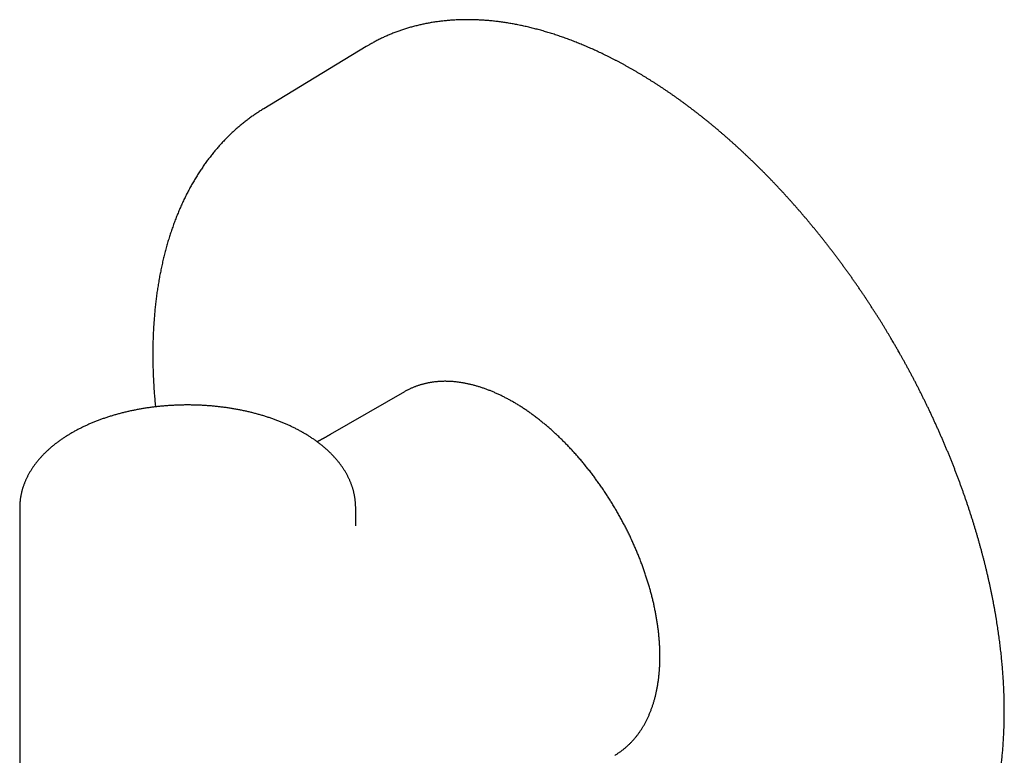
# Model space of a CAD drawing. Header units: millimetres. Extents: x 8 to 420, y 12 to 264.
# Tile 8 of 9: x 337 to 407, y 78 to 131. Entities that reach past the tile are written whole.
import ezdxf

# ---------------------------------------------------------------- set-up
doc = ezdxf.new("R2010")
doc.units = ezdxf.units.MM

msp = doc.modelspace()

# ---------------------------------------------------------------- linework, layer by layer
at = {"color": 7, "linetype": 'Continuous', "lineweight": 30}
for p, q in [((361.814, 128.797), (354.491, 124.358)), ((361.895, 128.846), (361.814, 128.797)), ((364.543, 104.137), (359.24, 101.076)), ((364.562, 104.149), (364.543, 104.137)), ((337.061, 95.844), (337.061, 57.064)), ((361.061, 94.909), (361.061, 95.844))]:
    msp.add_line(p, q, dxfattribs=at)
for points, knots in [([(399.652, 107.35), (399.61, 107.424), (399.549, 107.528), (399.459, 107.682), (399.382, 107.814), (399.289, 107.972), (399.19, 108.138), (399.086, 108.312), (398.978, 108.492), (398.866, 108.675), (398.752, 108.862), (398.635, 109.052), (398.516, 109.244), (398.395, 109.437), (398.272, 109.631), (398.148, 109.826), (398.022, 110.022), (397.895, 110.219), (397.767, 110.416), (397.637, 110.613), (397.506, 110.811), (397.374, 111.009), (397.241, 111.206), (397.107, 111.404), (396.972, 111.601), (396.836, 111.798), (396.699, 111.995), (396.562, 112.192), (396.423, 112.389), (396.283, 112.585), (396.143, 112.78), (396.002, 112.976), (395.859, 113.17), (395.716, 113.365), (395.573, 113.559), (395.428, 113.752), (395.283, 113.945), (395.137, 114.137), (394.99, 114.329), (394.843, 114.52), (394.695, 114.71), (394.546, 114.9), (394.396, 115.089), (394.246, 115.277), (394.095, 115.465), (393.943, 115.652), (393.791, 115.838), (393.638, 116.023), (393.485, 116.208), (393.33, 116.392), (393.176, 116.575), (393.02, 116.758), (392.864, 116.939), (392.708, 117.12), (392.551, 117.3), (392.393, 117.479), (392.235, 117.658), (392.076, 117.835), (391.917, 118.011), (391.757, 118.187), (391.596, 118.362), (391.436, 118.536), (391.274, 118.709), (391.112, 118.881), (390.95, 119.052), (390.787, 119.222), (390.623, 119.391), (390.46, 119.559), (390.295, 119.726), (390.131, 119.892), (389.965, 120.058), (389.8, 120.222), (389.634, 120.385), (389.467, 120.547), (389.3, 120.708), (389.133, 120.868), (388.965, 121.028), (388.797, 121.186), (388.629, 121.342), (388.46, 121.498), (388.291, 121.653), (388.121, 121.807), (387.951, 121.959), (387.781, 122.111), (387.61, 122.261), (387.439, 122.411), (387.268, 122.559), (387.097, 122.706), (386.925, 122.852), (386.753, 122.996), (386.58, 123.14), (386.408, 123.282), (386.235, 123.424), (386.062, 123.564), (385.888, 123.702), (385.714, 123.84), (385.54, 123.977), (385.366, 124.112), (385.192, 124.246), (385.017, 124.379), (384.842, 124.51), (384.667, 124.641), (384.492, 124.77), (384.317, 124.898), (384.141, 125.025), (383.966, 125.15), (383.79, 125.274), (383.614, 125.397), (383.438, 125.519), (383.261, 125.639), (383.085, 125.758), (382.908, 125.876), (382.732, 125.992), (382.555, 126.107), (382.378, 126.221), (382.201, 126.334), (382.024, 126.445), (381.847, 126.555), (381.67, 126.663), (381.493, 126.77), (381.316, 126.876), (381.139, 126.981), (380.961, 127.084), (380.784, 127.186), (380.607, 127.286), (380.429, 127.385), (380.252, 127.483), (380.075, 127.579), (379.897, 127.674), (379.72, 127.768), (379.543, 127.86), (379.366, 127.951), (379.189, 128.04), (379.012, 128.128), (378.834, 128.215), (378.658, 128.3), (378.481, 128.384), (378.304, 128.466), (378.127, 128.547), (377.951, 128.626), (377.774, 128.704), (377.598, 128.781), (377.422, 128.856), (377.246, 128.93), (377.07, 129.002), (376.894, 129.073), (376.718, 129.143), (376.543, 129.21), (376.367, 129.277), (376.192, 129.342), (376.017, 129.406), (375.843, 129.468), (375.668, 129.528), (375.494, 129.587), (375.32, 129.645), (375.146, 129.701), (374.972, 129.756), (374.799, 129.809), (374.626, 129.861), (374.453, 129.911), (374.28, 129.96), (374.108, 130.007), (373.936, 130.053), (373.764, 130.097), (373.593, 130.14), (373.422, 130.181), (373.251, 130.221), (373.08, 130.259), (372.91, 130.295), (372.74, 130.331), (372.571, 130.364), (372.402, 130.396), (372.233, 130.427), (372.065, 130.456), (371.897, 130.484), (371.729, 130.51), (371.562, 130.534), (371.395, 130.557), (371.228, 130.579), (371.062, 130.599), (370.897, 130.617), (370.732, 130.634), (370.567, 130.649), (370.402, 130.663), (370.239, 130.675), (370.075, 130.686), (369.912, 130.695), (369.75, 130.703), (369.588, 130.709), (369.426, 130.713), (369.265, 130.716), (369.105, 130.718), (368.945, 130.718), (368.785, 130.716), (368.626, 130.713), (368.468, 130.708), (368.31, 130.702), (368.152, 130.694), (367.996, 130.685), (367.839, 130.674), (367.684, 130.661), (367.529, 130.647), (367.374, 130.632), (367.22, 130.615), (367.067, 130.596), (366.914, 130.576), (366.762, 130.554), (366.61, 130.531), (366.459, 130.506), (366.309, 130.48), (366.159, 130.452), (366.01, 130.423), (365.862, 130.392), (365.714, 130.359), (365.567, 130.325), (365.421, 130.29), (365.275, 130.253), (365.13, 130.214), (364.986, 130.174), (364.842, 130.132), (364.699, 130.089), (364.557, 130.044), (364.415, 129.998), (364.275, 129.95), (364.134, 129.901), (363.995, 129.85), (363.856, 129.798), (363.719, 129.744), (363.581, 129.688), (363.445, 129.632), (363.309, 129.573), (363.175, 129.513), (363.04, 129.452), (362.907, 129.389), (362.775, 129.324), (362.643, 129.258), (362.512, 129.191), (362.382, 129.122), (362.253, 129.051), (362.124, 128.979), (362.005, 128.911), (361.93, 128.866), (361.897, 128.846)], [0, 0, 0, 0, 0.004333, 0.006111, 0.009061, 0.012128, 0.015423, 0.018865, 0.022423, 0.02607, 0.029789, 0.033565, 0.03739, 0.041254, 0.045152, 0.049079, 0.053031, 0.057005, 0.060998, 0.065008, 0.069034, 0.073072, 0.077123, 0.081185, 0.085257, 0.089338, 0.093428, 0.097525, 0.101629, 0.10574, 0.109857, 0.113979, 0.118107, 0.12224, 0.126377, 0.130518, 0.134664, 0.138813, 0.142966, 0.147122, 0.151281, 0.155444, 0.159609, 0.163777, 0.167947, 0.17212, 0.176295, 0.180472, 0.184652, 0.188833, 0.193017, 0.197202, 0.201389, 0.205577, 0.209767, 0.213959, 0.218152, 0.222347, 0.226543, 0.23074, 0.234938, 0.239138, 0.243339, 0.247541, 0.251744, 0.255948, 0.260153, 0.264359, 0.268566, 0.272774, 0.276983, 0.281192, 0.285403, 0.289614, 0.293826, 0.298039, 0.302252, 0.306466, 0.310681, 0.314897, 0.319113, 0.32333, 0.327547, 0.331765, 0.335983, 0.340202, 0.344422, 0.348642, 0.352863, 0.357084, 0.361305, 0.365527, 0.36975, 0.373973, 0.378196, 0.38242, 0.386644, 0.390869, 0.395094, 0.399319, 0.403545, 0.407771, 0.411997, 0.416224, 0.420451, 0.424679, 0.428907, 0.433135, 0.437363, 0.441592, 0.445821, 0.45005, 0.45428, 0.45851, 0.46274, 0.466971, 0.471201, 0.475432, 0.479663, 0.483895, 0.488126, 0.492358, 0.49659, 0.500823, 0.505055, 0.509288, 0.513521, 0.517754, 0.521988, 0.526221, 0.530455, 0.534689, 0.538923, 0.543157, 0.547392, 0.551626, 0.555861, 0.560096, 0.564331, 0.568566, 0.572802, 0.577037, 0.581273, 0.585509, 0.589745, 0.593981, 0.598217, 0.602453, 0.606689, 0.610926, 0.615163, 0.619399, 0.623636, 0.627873, 0.63211, 0.636347, 0.640584, 0.644821, 0.649058, 0.653296, 0.657533, 0.66177, 0.666008, 0.670245, 0.674483, 0.67872, 0.682958, 0.687195, 0.691433, 0.69567, 0.699908, 0.704146, 0.708383, 0.712621, 0.716858, 0.721096, 0.725334, 0.729571, 0.733809, 0.738046, 0.742283, 0.746521, 0.750758, 0.754996, 0.759233, 0.76347, 0.767707, 0.771944, 0.776182, 0.780419, 0.784656, 0.788893, 0.793129, 0.797366, 0.801603, 0.80584, 0.810077, 0.814313, 0.81855, 0.822787, 0.827023, 0.83126, 0.835497, 0.839733, 0.84397, 0.848206, 0.852443, 0.85668, 0.860917, 0.865154, 0.869391, 0.873628, 0.877865, 0.882102, 0.88634, 0.890578, 0.894816, 0.899054, 0.903292, 0.907531, 0.91177, 0.916009, 0.920249, 0.924489, 0.928729, 0.93297, 0.937211, 0.941453, 0.945695, 0.949938, 0.954182, 0.958426, 0.96267, 0.966916, 0.971162, 0.975409, 0.979656, 0.983905, 0.988154, 0.992404, 0.996655, 1, 1, 1, 1]), ([(354.49, 124.357), (354.448, 124.332), (354.363, 124.28), (354.235, 124.199), (354.108, 124.117), (353.981, 124.033), (353.855, 123.948), (353.73, 123.861), (353.606, 123.773), (353.483, 123.684), (353.361, 123.592), (353.239, 123.5), (353.119, 123.406), (352.999, 123.31), (352.88, 123.213), (352.763, 123.115), (352.646, 123.015), (352.53, 122.913), (352.415, 122.811), (352.301, 122.706), (352.187, 122.6), (352.075, 122.493), (351.964, 122.385), (351.854, 122.275), (351.744, 122.163), (351.636, 122.05), (351.529, 121.936), (351.422, 121.82), (351.317, 121.703), (351.213, 121.584), (351.109, 121.464), (351.007, 121.343), (350.906, 121.22), (350.805, 121.095), (350.706, 120.97), (350.608, 120.843), (350.511, 120.714), (350.415, 120.584), (350.319, 120.453), (350.225, 120.321), (350.132, 120.187), (350.041, 120.051), (349.95, 119.915), (349.86, 119.777), (349.772, 119.637), (349.684, 119.497), (349.598, 119.355), (349.513, 119.211), (349.428, 119.066), (349.345, 118.92), (349.264, 118.773), (349.183, 118.625), (349.103, 118.475), (349.025, 118.323), (348.948, 118.171), (348.871, 118.017), (348.796, 117.862), (348.723, 117.706), (348.65, 117.549), (348.579, 117.39), (348.508, 117.23), (348.439, 117.069), (348.372, 116.906), (348.305, 116.743), (348.239, 116.578), (348.175, 116.412), (348.112, 116.245), (348.05, 116.076), (347.99, 115.907), (347.931, 115.736), (347.872, 115.565), (347.816, 115.392), (347.76, 115.218), (347.706, 115.043), (347.652, 114.866), (347.601, 114.689), (347.55, 114.511), (347.5, 114.331), (347.452, 114.151), (347.405, 113.969), (347.36, 113.787), (347.315, 113.603), (347.272, 113.418), (347.231, 113.233), (347.19, 113.046), (347.151, 112.858), (347.113, 112.67), (347.076, 112.48), (347.041, 112.29), (347.006, 112.098), (346.973, 111.906), (346.942, 111.712), (346.912, 111.518), (346.882, 111.323), (346.855, 111.127), (346.828, 110.929), (346.803, 110.732), (346.779, 110.533), (346.756, 110.333), (346.735, 110.133), (346.715, 109.931), (346.696, 109.729), (346.679, 109.526), (346.663, 109.323), (346.648, 109.118), (346.634, 108.913), (346.622, 108.707), (346.611, 108.5), (346.601, 108.292), (346.593, 108.084), (346.586, 107.874), (346.58, 107.665), (346.575, 107.454), (346.572, 107.243), (346.57, 107.031), (346.569, 106.818), (346.57, 106.605), (346.572, 106.391), (346.575, 106.176), (346.579, 105.961), (346.585, 105.745), (346.592, 105.528), (346.6, 105.311), (346.61, 105.093), (346.621, 104.875), (346.633, 104.656), (346.646, 104.436), (346.661, 104.216), (346.677, 103.995), (346.694, 103.774), (346.713, 103.552), (346.733, 103.33), (346.748, 103.166), (346.757, 103.076), (346.758, 103.06)], [0, 0, 0, 0, 0.007172, 0.01452, 0.021871, 0.029224, 0.03658, 0.043938, 0.051299, 0.058663, 0.066031, 0.073402, 0.080777, 0.088156, 0.095539, 0.102926, 0.110318, 0.117714, 0.125115, 0.132521, 0.139932, 0.147348, 0.15477, 0.162197, 0.169629, 0.177067, 0.184511, 0.191961, 0.199417, 0.206879, 0.214347, 0.221821, 0.229302, 0.236789, 0.244282, 0.251781, 0.259287, 0.266799, 0.274318, 0.281843, 0.289375, 0.296912, 0.304457, 0.312007, 0.319564, 0.327127, 0.334697, 0.342272, 0.349854, 0.357442, 0.365035, 0.372635, 0.38024, 0.387851, 0.395468, 0.40309, 0.410717, 0.41835, 0.425988, 0.433631, 0.44128, 0.448933, 0.456591, 0.464253, 0.47192, 0.479591, 0.487267, 0.494947, 0.502631, 0.510319, 0.51801, 0.525706, 0.533405, 0.541107, 0.548813, 0.556521, 0.564233, 0.571948, 0.579666, 0.587386, 0.595109, 0.602835, 0.610563, 0.618293, 0.626026, 0.633761, 0.641497, 0.649236, 0.656976, 0.664719, 0.672462, 0.680208, 0.687954, 0.695703, 0.703452, 0.711203, 0.718955, 0.726708, 0.734462, 0.742217, 0.749973, 0.757729, 0.765487, 0.773245, 0.781004, 0.788763, 0.796523, 0.804284, 0.812045, 0.819806, 0.827568, 0.835331, 0.843093, 0.850856, 0.858619, 0.866383, 0.874146, 0.88191, 0.889674, 0.897438, 0.905202, 0.912966, 0.920731, 0.928495, 0.93626, 0.944024, 0.951789, 0.959554, 0.967318, 0.975083, 0.982848, 0.990613, 0.998378, 1, 1, 1, 1]), ([(399.384, 63.903), (399.41, 63.917), (399.48, 63.956), (399.591, 64.02), (399.718, 64.095), (399.844, 64.172), (399.969, 64.25), (400.093, 64.329), (400.217, 64.41), (400.339, 64.493), (400.461, 64.577), (400.582, 64.662), (400.702, 64.749), (400.821, 64.837), (400.939, 64.927), (401.057, 65.018), (401.173, 65.111), (401.289, 65.205), (401.403, 65.301), (401.517, 65.398), (401.63, 65.497), (401.741, 65.597), (401.852, 65.698), (401.962, 65.801), (402.071, 65.905), (402.179, 66.011), (402.286, 66.118), (402.392, 66.227), (402.497, 66.337), (402.602, 66.448), (402.705, 66.561), (402.807, 66.675), (402.908, 66.791), (403.008, 66.908), (403.108, 67.027), (403.206, 67.147), (403.303, 67.268), (403.399, 67.39), (403.494, 67.514), (403.588, 67.64), (403.681, 67.766), (403.773, 67.895), (403.864, 68.024), (403.954, 68.155), (404.043, 68.287), (404.13, 68.42), (404.217, 68.555), (404.303, 68.691), (404.387, 68.829), (404.471, 68.967), (404.553, 69.107), (404.634, 69.249), (404.714, 69.391), (404.793, 69.535), (404.871, 69.68), (404.948, 69.827), (405.024, 69.975), (405.098, 70.124), (405.172, 70.274), (405.244, 70.425), (405.315, 70.578), (405.385, 70.732), (405.454, 70.887), (405.522, 71.043), (405.588, 71.201), (405.654, 71.36), (405.718, 71.52), (405.781, 71.681), (405.843, 71.843), (405.904, 72.006), (405.963, 72.171), (406.022, 72.337), (406.079, 72.504), (406.135, 72.672), (406.19, 72.841), (406.243, 73.011), (406.296, 73.183), (406.347, 73.355), (406.397, 73.529), (406.446, 73.703), (406.494, 73.879), (406.54, 74.056), (406.585, 74.234), (406.629, 74.413), (406.672, 74.593), (406.714, 74.774), (406.754, 74.956), (406.793, 75.139), (406.831, 75.323), (406.868, 75.508), (406.904, 75.694), (406.938, 75.881), (406.971, 76.069), (407.003, 76.258), (407.033, 76.448), (407.063, 76.639), (407.091, 76.83), (407.118, 77.023), (407.143, 77.217), (407.168, 77.411), (407.191, 77.607), (407.213, 77.803), (407.233, 78), (407.253, 78.198), (407.271, 78.397), (407.288, 78.597), (407.304, 78.797), (407.318, 78.999), (407.331, 79.201), (407.343, 79.404), (407.354, 79.608), (407.363, 79.813), (407.372, 80.018), (407.379, 80.224), (407.384, 80.431), (407.389, 80.639), (407.392, 80.847), (407.394, 81.057), (407.395, 81.267), (407.394, 81.477), (407.392, 81.689), (407.389, 81.901), (407.385, 82.114), (407.379, 82.327), (407.373, 82.541), (407.364, 82.756), (407.355, 82.971), (407.345, 83.187), (407.333, 83.404), (407.32, 83.621), (407.305, 83.839), (407.29, 84.058), (407.273, 84.277), (407.255, 84.497), (407.236, 84.717), (407.215, 84.938), (407.194, 85.159), (407.171, 85.381), (407.146, 85.603), (407.121, 85.826), (407.094, 86.05), (407.066, 86.274), (407.037, 86.498), (407.006, 86.723), (406.975, 86.949), (406.942, 87.174), (406.908, 87.401), (406.872, 87.628), (406.836, 87.855), (406.798, 88.082), (406.759, 88.311), (406.718, 88.539), (406.677, 88.768), (406.634, 88.997), (406.59, 89.227), (406.545, 89.457), (406.499, 89.687), (406.451, 89.918), (406.402, 90.149), (406.352, 90.38), (406.301, 90.612), (406.248, 90.844), (406.195, 91.076), (406.14, 91.308), (406.084, 91.541), (406.026, 91.774), (405.968, 92.008), (405.908, 92.241), (405.847, 92.475), (405.785, 92.709), (405.722, 92.944), (405.657, 93.178), (405.592, 93.413), (405.525, 93.648), (405.457, 93.883), (405.388, 94.118), (405.317, 94.354), (405.246, 94.589), (405.173, 94.825), (405.099, 95.061), (405.024, 95.297), (404.947, 95.533), (404.87, 95.769), (404.791, 96.006), (404.712, 96.242), (404.631, 96.479), (404.548, 96.716), (404.465, 96.953), (404.381, 97.19), (404.295, 97.427), (404.208, 97.664), (404.12, 97.901), (404.031, 98.138), (403.94, 98.375), (403.849, 98.612), (403.756, 98.85), (403.662, 99.087), (403.567, 99.325), (403.471, 99.562), (403.374, 99.8), (403.275, 100.037), (403.175, 100.275), (403.075, 100.513), (402.972, 100.75), (402.869, 100.988), (402.764, 101.226), (402.659, 101.464), (402.552, 101.702), (402.443, 101.941), (402.334, 102.179), (402.223, 102.418), (402.111, 102.657), (402.001, 102.888), (401.894, 103.11), (401.791, 103.324), (401.686, 103.538), (401.581, 103.751), (401.475, 103.964), (401.368, 104.177), (401.26, 104.389), (401.152, 104.601), (401.043, 104.812), (400.933, 105.023), (400.822, 105.233), (400.711, 105.442), (400.6, 105.651), (400.487, 105.859), (400.375, 106.065), (400.263, 106.269), (400.152, 106.47), (400.044, 106.663), (399.945, 106.838), (399.859, 106.99), (399.764, 107.157), (399.696, 107.274), (399.652, 107.35)], [0, 0, 0, 0, 0.002619, 0.006869, 0.011121, 0.015373, 0.019627, 0.023881, 0.028137, 0.032394, 0.036651, 0.04091, 0.04517, 0.049432, 0.053694, 0.057958, 0.062223, 0.066489, 0.070756, 0.075025, 0.079295, 0.083567, 0.087839, 0.092114, 0.096389, 0.100666, 0.104945, 0.109224, 0.113506, 0.117788, 0.122072, 0.126358, 0.130645, 0.134933, 0.139223, 0.143514, 0.147806, 0.1521, 0.156396, 0.160692, 0.164991, 0.16929, 0.173591, 0.177893, 0.182196, 0.186501, 0.190807, 0.195114, 0.199423, 0.203733, 0.208043, 0.212356, 0.216669, 0.220983, 0.225299, 0.229615, 0.233933, 0.238252, 0.242572, 0.246892, 0.251214, 0.255537, 0.259861, 0.264185, 0.268511, 0.272837, 0.277164, 0.281492, 0.285821, 0.29015, 0.294481, 0.298812, 0.303143, 0.307476, 0.311809, 0.316142, 0.320477, 0.324811, 0.329147, 0.333483, 0.337819, 0.342156, 0.346494, 0.350832, 0.355171, 0.35951, 0.363849, 0.368189, 0.372529, 0.37687, 0.381211, 0.385552, 0.389894, 0.394236, 0.398578, 0.402921, 0.407264, 0.411607, 0.415951, 0.420295, 0.424639, 0.428983, 0.433328, 0.437673, 0.442018, 0.446363, 0.450708, 0.455054, 0.4594, 0.463746, 0.468093, 0.472439, 0.476786, 0.481133, 0.48548, 0.489827, 0.494175, 0.498523, 0.50287, 0.507219, 0.511567, 0.515915, 0.520264, 0.524613, 0.528961, 0.533311, 0.53766, 0.542009, 0.546359, 0.550709, 0.555059, 0.55941, 0.56376, 0.568111, 0.572462, 0.576813, 0.581164, 0.585516, 0.589868, 0.59422, 0.598573, 0.602925, 0.607278, 0.611632, 0.615985, 0.620339, 0.624694, 0.629048, 0.633403, 0.637759, 0.642114, 0.64647, 0.650827, 0.655184, 0.659541, 0.663899, 0.668257, 0.672616, 0.676976, 0.681335, 0.685696, 0.690057, 0.694418, 0.698781, 0.703144, 0.707507, 0.711872, 0.716237, 0.720602, 0.724969, 0.729337, 0.733705, 0.738074, 0.742444, 0.746816, 0.751188, 0.755561, 0.759936, 0.764312, 0.768689, 0.773067, 0.777447, 0.781828, 0.78621, 0.790594, 0.79498, 0.799368, 0.803757, 0.808149, 0.812542, 0.816938, 0.821336, 0.825736, 0.830139, 0.834545, 0.838953, 0.843365, 0.847779, 0.852198, 0.856619, 0.861045, 0.865475, 0.86991, 0.87435, 0.878795, 0.883245, 0.887702, 0.892166, 0.896637, 0.901116, 0.905604, 0.910102, 0.914611, 0.918658, 0.922705, 0.92675, 0.930794, 0.934837, 0.938878, 0.942918, 0.946954, 0.950988, 0.955019, 0.959044, 0.963063, 0.967074, 0.971072, 0.975053, 0.979004, 0.982906, 0.986706, 0.990248, 0.993104, 0.995577, 1, 1, 1, 1]), ([(372.387, 103.364), (372.367, 103.376), (372.308, 103.41), (372.211, 103.466), (372.096, 103.531), (371.981, 103.594), (371.866, 103.656), (371.751, 103.716), (371.636, 103.775), (371.521, 103.833), (371.406, 103.889), (371.291, 103.943), (371.176, 103.997), (371.061, 104.048), (370.946, 104.098), (370.831, 104.147), (370.717, 104.194), (370.602, 104.24), (370.488, 104.284), (370.374, 104.326), (370.259, 104.368), (370.146, 104.407), (370.032, 104.445), (369.918, 104.482), (369.805, 104.516), (369.692, 104.55), (369.579, 104.582), (369.467, 104.612), (369.355, 104.64), (369.243, 104.667), (369.131, 104.693), (369.02, 104.717), (368.909, 104.739), (368.798, 104.76), (368.688, 104.779), (368.578, 104.796), (368.469, 104.812), (368.36, 104.827), (368.251, 104.839), (368.143, 104.851), (368.035, 104.86), (367.928, 104.868), (367.821, 104.874), (367.714, 104.879), (367.609, 104.882), (367.503, 104.884), (367.399, 104.884), (367.294, 104.882), (367.191, 104.879), (367.088, 104.874), (366.985, 104.867), (366.883, 104.859), (366.782, 104.849), (366.681, 104.838), (366.581, 104.825), (366.482, 104.811), (366.383, 104.795), (366.285, 104.777), (366.188, 104.758), (366.091, 104.737), (365.995, 104.715), (365.9, 104.691), (365.806, 104.666), (365.712, 104.639), (365.619, 104.61), (365.527, 104.58), (365.435, 104.549), (365.344, 104.516), (365.254, 104.481), (365.165, 104.445), (365.077, 104.407), (364.989, 104.368), (364.903, 104.327), (364.817, 104.285), (364.732, 104.242), (364.648, 104.196), (364.592, 104.166), (364.564, 104.149), (364.564, 104.149)], [0, 0, 0, 0, 0.007175, 0.020763, 0.034353, 0.047943, 0.061533, 0.075124, 0.088715, 0.102305, 0.115896, 0.129486, 0.143076, 0.156665, 0.170253, 0.183841, 0.197427, 0.211011, 0.224594, 0.238175, 0.251754, 0.26533, 0.278904, 0.292474, 0.306041, 0.319605, 0.333164, 0.346719, 0.36027, 0.373815, 0.387355, 0.400889, 0.414417, 0.427939, 0.441454, 0.454961, 0.46846, 0.481952, 0.495435, 0.508909, 0.522374, 0.535829, 0.549274, 0.562709, 0.576133, 0.589546, 0.602948, 0.616339, 0.629718, 0.643085, 0.65644, 0.669783, 0.683113, 0.696431, 0.709737, 0.72303, 0.736312, 0.749581, 0.762838, 0.776083, 0.789317, 0.80254, 0.815752, 0.828953, 0.842145, 0.855327, 0.8685, 0.881665, 0.894822, 0.907971, 0.921115, 0.934253, 0.947385, 0.960514, 0.973639, 0.986761, 0.999882, 1, 1, 1, 1]), ([(357.328, 101.207), (357.309, 101.218), (357.256, 101.248), (357.166, 101.299), (357.058, 101.358), (356.949, 101.416), (356.839, 101.473), (356.728, 101.53), (356.616, 101.585), (356.503, 101.64), (356.389, 101.694), (356.274, 101.746), (356.158, 101.799), (356.041, 101.85), (355.923, 101.9), (355.804, 101.949), (355.684, 101.998), (355.563, 102.045), (355.441, 102.092), (355.319, 102.138), (355.195, 102.183), (355.071, 102.226), (354.946, 102.269), (354.82, 102.311), (354.693, 102.352), (354.565, 102.393), (354.437, 102.432), (354.308, 102.47), (354.179, 102.507), (354.048, 102.544), (353.917, 102.579), (353.785, 102.614), (353.653, 102.647), (353.52, 102.68), (353.386, 102.711), (353.252, 102.742), (353.117, 102.771), (352.982, 102.8), (352.846, 102.827), (352.71, 102.854), (352.573, 102.88), (352.436, 102.904), (352.298, 102.928), (352.16, 102.951), (352.021, 102.972), (351.882, 102.993), (351.743, 103.013), (351.603, 103.031), (351.463, 103.049), (351.322, 103.066), (351.181, 103.081), (351.04, 103.096), (350.899, 103.11), (350.757, 103.122), (350.616, 103.134), (350.474, 103.144), (350.331, 103.154), (350.189, 103.162), (350.047, 103.17), (349.904, 103.177), (349.761, 103.182), (349.618, 103.186), (349.475, 103.19), (349.332, 103.192), (349.189, 103.194), (349.046, 103.194), (348.903, 103.194), (348.76, 103.192), (348.617, 103.189), (348.474, 103.186), (348.331, 103.181), (348.189, 103.175), (348.046, 103.168), (347.904, 103.161), (347.761, 103.152), (347.619, 103.142), (347.477, 103.131), (347.335, 103.12), (347.194, 103.107), (347.053, 103.093), (346.912, 103.078), (346.771, 103.062), (346.631, 103.045), (346.49, 103.027), (346.351, 103.009), (346.211, 102.989), (346.072, 102.968), (345.934, 102.946), (345.796, 102.923), (345.658, 102.899), (345.521, 102.874), (345.384, 102.848), (345.248, 102.822), (345.112, 102.794), (344.977, 102.765), (344.842, 102.735), (344.708, 102.704), (344.575, 102.673), (344.442, 102.64), (344.31, 102.606), (344.178, 102.572), (344.047, 102.536), (343.917, 102.5), (343.787, 102.462), (343.659, 102.424), (343.531, 102.384), (343.403, 102.344), (343.277, 102.303), (343.151, 102.26), (343.026, 102.217), (342.902, 102.173), (342.778, 102.128), (342.656, 102.082), (342.534, 102.035), (342.414, 101.988), (342.294, 101.939), (342.175, 101.889), (342.057, 101.839), (341.94, 101.788), (341.824, 101.735), (341.71, 101.682), (341.596, 101.628), (341.483, 101.573), (341.371, 101.518), (341.26, 101.461), (341.15, 101.404), (341.042, 101.345), (340.934, 101.286), (340.828, 101.226), (340.723, 101.165), (340.619, 101.104), (340.516, 101.041), (340.414, 100.978), (340.314, 100.914), (340.215, 100.849), (340.117, 100.783), (340.02, 100.717), (339.925, 100.65), (339.831, 100.582), (339.738, 100.513), (339.647, 100.443), (339.557, 100.373), (339.468, 100.302), (339.381, 100.23), (339.295, 100.158), (339.211, 100.085), (339.128, 100.011), (339.047, 99.937), (338.967, 99.862), (338.888, 99.786), (338.811, 99.71), (338.736, 99.633), (338.662, 99.555), (338.59, 99.477), (338.519, 99.398), (338.449, 99.319), (338.382, 99.239), (338.316, 99.159), (338.251, 99.078), (338.189, 98.996), (338.128, 98.914), (338.068, 98.832), (338.01, 98.749), (337.954, 98.666), (337.9, 98.582), (337.847, 98.498), (337.796, 98.414), (337.746, 98.329), (337.699, 98.244), (337.653, 98.158), (337.608, 98.072), (337.566, 97.986), (337.525, 97.9), (337.486, 97.813), (337.448, 97.726), (337.413, 97.639), (337.379, 97.551), (337.346, 97.464), (337.316, 97.376), (337.287, 97.288), (337.26, 97.2), (337.235, 97.111), (337.211, 97.023), (337.189, 96.934), (337.169, 96.845), (337.151, 96.757), (337.134, 96.668), (337.119, 96.579), (337.106, 96.49), (337.094, 96.4), (337.085, 96.311), (337.076, 96.222), (337.07, 96.133), (337.065, 96.043), (337.063, 95.954), (337.061, 95.887), (337.062, 95.851), (337.062, 95.844)], [0, 0, 0, 0, 0.0027848, 0.0080214, 0.0132571, 0.0184923, 0.0237269, 0.0289608, 0.0341939, 0.039426, 0.0446572, 0.0498874, 0.0551165, 0.0603444, 0.0655712, 0.0707967, 0.076021, 0.081244, 0.0864657, 0.0916862, 0.0969053, 0.102123, 0.1073395, 0.1125546, 0.1177684, 0.1229809, 0.1281921, 0.133402, 0.1386106, 0.143818, 0.1490241, 0.1542291, 0.1594328, 0.1646353, 0.1698367, 0.175037, 0.1802362, 0.1854344, 0.1906315, 0.1958276, 0.2010228, 0.206217, 0.2114103, 0.2166028, 0.2217944, 0.2269853, 0.2321753, 0.2373647, 0.2425534, 0.2477414, 0.2529288, 0.2581157, 0.263302, 0.2684878, 0.2736732, 0.2788581, 0.2840426, 0.2892268, 0.2944107, 0.2995943, 0.3047777, 0.3099609, 0.3151439, 0.3203268, 0.3255097, 0.3306925, 0.3358753, 0.3410581, 0.346241, 0.351424, 0.3566071, 0.3617905, 0.366974, 0.3721578, 0.3773419, 0.3825263, 0.3877111, 0.3928963, 0.398082, 0.4032681, 0.4084548, 0.413642, 0.4188299, 0.4240184, 0.4292075, 0.4343974, 0.439588, 0.4447794, 0.4499717, 0.4551648, 0.4603588, 0.4655537, 0.4707496, 0.4759465, 0.4811444, 0.4863434, 0.4915435, 0.4967447, 0.5019471, 0.5071507, 0.5123555, 0.5175615, 0.5227688, 0.5279774, 0.5331873, 0.5383985, 0.5436111, 0.548825, 0.5540404, 0.5592571, 0.5644752, 0.5696947, 0.5749156, 0.5801379, 0.5853617, 0.5905867, 0.5958132, 0.601041, 0.6062702, 0.6115006, 0.6167323, 0.6219652, 0.6271992, 0.6324344, 0.6376706, 0.6429078, 0.6481458, 0.6533847, 0.6586242, 0.6638643, 0.6691049, 0.6743458, 0.6795869, 0.6848279, 0.6900687, 0.6953092, 0.700549, 0.705788, 0.711026, 0.7162626, 0.7214978, 0.7267311, 0.7319623, 0.7371911, 0.7424171, 0.7476401, 0.7528597, 0.7580756, 0.7632873, 0.7684946, 0.7736969, 0.7788941, 0.7840855, 0.7892709, 0.7944499, 0.799622, 0.8047869, 0.8099441, 0.8150933, 0.8202342, 0.8253662, 0.8304892, 0.8356028, 0.8407067, 0.8458006, 0.8508843, 0.8559576, 0.8610202, 0.866072, 0.8711129, 0.8761428, 0.8811616, 0.8861695, 0.8911663, 0.8961522, 0.9011272, 0.9060916, 0.9110456, 0.9159893, 0.920923, 0.9258472, 0.930762, 0.9356679, 0.9405654, 0.9454548, 0.9503367, 0.9552115, 0.9600799, 0.9649423, 0.9697993, 0.9746516, 0.9794998, 0.9843445, 0.9891863, 0.994026, 0.9988641, 1, 1, 1, 1]), ([(379.563, 78.168), (379.572, 78.174), (379.609, 78.195), (379.673, 78.234), (379.753, 78.284), (379.833, 78.337), (379.913, 78.39), (379.991, 78.446), (380.068, 78.502), (380.144, 78.56), (380.22, 78.62), (380.295, 78.681), (380.368, 78.743), (380.441, 78.807), (380.512, 78.872), (380.583, 78.939), (380.653, 79.007), (380.722, 79.076), (380.79, 79.147), (380.857, 79.22), (380.922, 79.293), (380.987, 79.368), (381.051, 79.444), (381.114, 79.522), (381.175, 79.601), (381.236, 79.682), (381.296, 79.763), (381.354, 79.847), (381.412, 79.931), (381.468, 80.017), (381.524, 80.104), (381.578, 80.192), (381.631, 80.282), (381.683, 80.372), (381.734, 80.464), (381.784, 80.558), (381.833, 80.652), (381.88, 80.748), (381.927, 80.845), (381.972, 80.944), (382.016, 81.043), (382.059, 81.144), (382.101, 81.245), (382.141, 81.348), (382.181, 81.452), (382.219, 81.558), (382.256, 81.664), (382.292, 81.771), (382.326, 81.88), (382.36, 81.989), (382.392, 82.1), (382.423, 82.211), (382.453, 82.324), (382.481, 82.438), (382.508, 82.552), (382.534, 82.668), (382.559, 82.785), (382.583, 82.902), (382.605, 83.021), (382.626, 83.14), (382.646, 83.261), (382.665, 83.382), (382.682, 83.504), (382.699, 83.627), (382.714, 83.751), (382.727, 83.875), (382.74, 84.001), (382.751, 84.127), (382.761, 84.254), (382.77, 84.382), (382.777, 84.511), (382.783, 84.64), (382.788, 84.77), (382.792, 84.901), (382.794, 85.032), (382.795, 85.164), (382.795, 85.297), (382.794, 85.431), (382.792, 85.565), (382.788, 85.699), (382.783, 85.835), (382.777, 85.971), (382.769, 86.107), (382.761, 86.244), (382.751, 86.382), (382.739, 86.52), (382.727, 86.658), (382.713, 86.797), (382.699, 86.937), (382.682, 87.077), (382.665, 87.217), (382.647, 87.358), (382.627, 87.5), (382.606, 87.641), (382.584, 87.783), (382.561, 87.926), (382.536, 88.069), (382.51, 88.212), (382.483, 88.355), (382.455, 88.499), (382.426, 88.643), (382.395, 88.787), (382.364, 88.932), (382.331, 89.077), (382.297, 89.222), (382.262, 89.367), (382.226, 89.513), (382.188, 89.658), (382.149, 89.804), (382.11, 89.95), (382.069, 90.096), (382.027, 90.242), (381.983, 90.388), (381.939, 90.535), (381.894, 90.681), (381.847, 90.827), (381.8, 90.974), (381.751, 91.12), (381.701, 91.267), (381.65, 91.413), (381.598, 91.56), (381.545, 91.706), (381.491, 91.852), (381.435, 91.998), (381.379, 92.145), (381.322, 92.29), (381.263, 92.436), (381.204, 92.582), (381.143, 92.728), (381.082, 92.873), (381.019, 93.018), (380.956, 93.163), (380.891, 93.308), (380.826, 93.452), (380.759, 93.596), (380.692, 93.74), (380.623, 93.884), (380.554, 94.027), (380.483, 94.17), (380.412, 94.313), (380.34, 94.455), (380.266, 94.597), (380.192, 94.739), (380.117, 94.88), (380.041, 95.02), (379.964, 95.161), (379.886, 95.301), (379.808, 95.44), (379.728, 95.579), (379.648, 95.717), (379.567, 95.855), (379.484, 95.992), (379.401, 96.129), (379.318, 96.265), (379.233, 96.401), (379.148, 96.536), (379.061, 96.67), (378.974, 96.804), (378.887, 96.937), (378.798, 97.07), (378.709, 97.202), (378.619, 97.333), (378.528, 97.463), (378.436, 97.593), (378.344, 97.722), (378.251, 97.85), (378.157, 97.978), (378.063, 98.105), (377.968, 98.231), (377.872, 98.356), (377.776, 98.48), (377.679, 98.604), (377.581, 98.727), (377.483, 98.848), (377.384, 98.969), (377.284, 99.09), (377.184, 99.209), (377.083, 99.327), (376.982, 99.444), (376.88, 99.561), (376.778, 99.676), (376.675, 99.791), (376.571, 99.905), (376.467, 100.017), (376.363, 100.129), (376.258, 100.239), (376.152, 100.349), (376.046, 100.457), (375.94, 100.565), (375.833, 100.671), (375.725, 100.777), (375.618, 100.881), (375.51, 100.984), (375.401, 101.086), (375.292, 101.187), (375.183, 101.287), (375.073, 101.385), (374.963, 101.483), (374.852, 101.579), (374.742, 101.674), (374.631, 101.768), (374.519, 101.861), (374.408, 101.952), (374.296, 102.043), (374.183, 102.132), (374.071, 102.219), (373.958, 102.306), (373.845, 102.391), (373.732, 102.475), (373.619, 102.558), (373.505, 102.639), (373.391, 102.72), (373.277, 102.798), (373.163, 102.876), (373.049, 102.952), (372.934, 103.027), (372.82, 103.1), (372.705, 103.172), (372.59, 103.243), (372.484, 103.307), (372.417, 103.347), (372.387, 103.364)], [0, 0, 0, 0, 0.001495, 0.005951, 0.010407, 0.014864, 0.019321, 0.023779, 0.028238, 0.032699, 0.037161, 0.041626, 0.046092, 0.050562, 0.055033, 0.059508, 0.063985, 0.068466, 0.07295, 0.077438, 0.081929, 0.086424, 0.090923, 0.095426, 0.099933, 0.104444, 0.108959, 0.113478, 0.118001, 0.122529, 0.127061, 0.131596, 0.136136, 0.14068, 0.145228, 0.149779, 0.154335, 0.158894, 0.163456, 0.168022, 0.172592, 0.177164, 0.18174, 0.186319, 0.1909, 0.195484, 0.200071, 0.20466, 0.209252, 0.213846, 0.218442, 0.223039, 0.227639, 0.23224, 0.236843, 0.241447, 0.246053, 0.25066, 0.255268, 0.259877, 0.264487, 0.269098, 0.273709, 0.278321, 0.282934, 0.287547, 0.292161, 0.296775, 0.301389, 0.306004, 0.310619, 0.315233, 0.319848, 0.324463, 0.329078, 0.333693, 0.338308, 0.342922, 0.347536, 0.35215, 0.356764, 0.361378, 0.365991, 0.370604, 0.375217, 0.379829, 0.384441, 0.389053, 0.393664, 0.398275, 0.402885, 0.407495, 0.412105, 0.416714, 0.421322, 0.425931, 0.430539, 0.435146, 0.439753, 0.44436, 0.448966, 0.453571, 0.458177, 0.462782, 0.467386, 0.47199, 0.476594, 0.481197, 0.4858, 0.490402, 0.495005, 0.499606, 0.504208, 0.508809, 0.513409, 0.51801, 0.52261, 0.52721, 0.531809, 0.536408, 0.541007, 0.545605, 0.550204, 0.554802, 0.559399, 0.563997, 0.568594, 0.573191, 0.577788, 0.582384, 0.586981, 0.591577, 0.596173, 0.600769, 0.605364, 0.60996, 0.614555, 0.61915, 0.623746, 0.628341, 0.632936, 0.63753, 0.642125, 0.64672, 0.651315, 0.655909, 0.660504, 0.665098, 0.669693, 0.674288, 0.678882, 0.683477, 0.688071, 0.692666, 0.697261, 0.701855, 0.70645, 0.711045, 0.71564, 0.720235, 0.72483, 0.729426, 0.734021, 0.738617, 0.743212, 0.747808, 0.752404, 0.757001, 0.761597, 0.766194, 0.770791, 0.775388, 0.779985, 0.784583, 0.78918, 0.793778, 0.798377, 0.802975, 0.807574, 0.812173, 0.816773, 0.821373, 0.825973, 0.830573, 0.835174, 0.839776, 0.844377, 0.848979, 0.853581, 0.858184, 0.862787, 0.867391, 0.871995, 0.876599, 0.881204, 0.885809, 0.890414, 0.89502, 0.899627, 0.904234, 0.908841, 0.913449, 0.918057, 0.922666, 0.927275, 0.931885, 0.936495, 0.941105, 0.945716, 0.950327, 0.954939, 0.959551, 0.964164, 0.968777, 0.97339, 0.978004, 0.982618, 0.987232, 0.991847, 0.996462, 1, 1, 1, 1]), ([(361.061, 95.844), (361.061, 95.87), (361.061, 95.925), (361.059, 96.011), (361.055, 96.1), (361.049, 96.189), (361.041, 96.278), (361.032, 96.367), (361.021, 96.456), (361.009, 96.545), (360.995, 96.634), (360.979, 96.723), (360.961, 96.812), (360.941, 96.9), (360.92, 96.988), (360.897, 97.077), (360.873, 97.165), (360.847, 97.253), (360.819, 97.34), (360.789, 97.428), (360.758, 97.515), (360.725, 97.602), (360.69, 97.689), (360.653, 97.776), (360.615, 97.862), (360.575, 97.948), (360.534, 98.034), (360.491, 98.119), (360.446, 98.204), (360.399, 98.289), (360.351, 98.374), (360.301, 98.458), (360.249, 98.542), (360.195, 98.625), (360.14, 98.708), (360.084, 98.791), (360.025, 98.873), (359.965, 98.955), (359.904, 99.036), (359.84, 99.117), (359.775, 99.197), (359.709, 99.277), (359.641, 99.356), (359.571, 99.435), (359.5, 99.513), (359.427, 99.591), (359.353, 99.668), (359.277, 99.744), (359.199, 99.82), (359.12, 99.895), (359.04, 99.97), (358.958, 100.044), (358.875, 100.117), (358.79, 100.19), (358.704, 100.262), (358.616, 100.333), (358.527, 100.403), (358.437, 100.473), (358.345, 100.542), (358.252, 100.611), (358.157, 100.678), (358.062, 100.745), (357.965, 100.811), (357.866, 100.876), (357.767, 100.941), (357.666, 101.004), (357.564, 101.067), (357.461, 101.129), (357.382, 101.176), (357.337, 101.201), (357.328, 101.207)], [0, 0, 0, 0, 0.012325, 0.026565, 0.040805, 0.055049, 0.069298, 0.083553, 0.097818, 0.112093, 0.12638, 0.140682, 0.155, 0.169335, 0.18369, 0.198066, 0.212464, 0.226886, 0.241333, 0.255806, 0.270306, 0.284835, 0.299392, 0.31398, 0.328598, 0.343247, 0.357928, 0.37264, 0.387384, 0.402161, 0.416969, 0.431809, 0.446681, 0.461583, 0.476517, 0.49148, 0.506473, 0.521495, 0.536545, 0.551622, 0.566724, 0.581852, 0.597004, 0.612179, 0.627376, 0.642594, 0.657831, 0.673087, 0.68836, 0.70365, 0.718954, 0.734273, 0.749604, 0.764947, 0.780301, 0.795665, 0.811037, 0.826417, 0.841804, 0.857197, 0.872596, 0.887999, 0.903405, 0.918815, 0.934227, 0.949641, 0.965056, 0.980472, 0.995888, 1, 1, 1, 1]), ([(359.24, 101.076), (359.238, 101.075), (359.23, 101.07), (359.218, 101.063), (359.204, 101.055), (359.19, 101.047), (359.175, 101.038), (359.158, 101.029), (359.142, 101.02), (359.126, 101.011), (359.11, 101.001), (359.093, 100.992), (359.075, 100.981), (359.056, 100.971), (359.04, 100.961), (359.026, 100.953), (359.013, 100.946), (358.993, 100.935), (358.967, 100.92), (358.934, 100.901), (358.899, 100.882), (358.864, 100.862), (358.83, 100.843), (358.799, 100.825), (358.77, 100.809), (358.745, 100.795), (358.722, 100.782), (358.699, 100.769), (358.676, 100.757), (358.654, 100.744), (358.631, 100.732), (358.608, 100.719), (358.588, 100.708), (358.571, 100.699), (358.558, 100.691), (358.544, 100.684), (358.528, 100.675), (358.512, 100.666), (358.497, 100.658), (358.482, 100.649), (358.465, 100.641), (358.448, 100.631), (358.432, 100.622), (358.418, 100.615), (358.404, 100.607), (358.388, 100.599), (358.373, 100.59), (358.358, 100.582), (358.346, 100.576), (358.334, 100.569), (358.325, 100.564), (358.32, 100.561), (358.319, 100.561)], [0, 0, 0, 0, 0.007067, 0.024092, 0.039145, 0.052993, 0.069596, 0.088405, 0.106413, 0.123234, 0.139864, 0.158321, 0.178664, 0.200154, 0.218207, 0.232562, 0.244795, 0.260041, 0.296788, 0.329502, 0.368518, 0.40952, 0.444543, 0.477884, 0.511852, 0.538187, 0.561413, 0.586429, 0.612111, 0.636388, 0.659832, 0.685841, 0.711238, 0.726101, 0.739025, 0.754355, 0.772103, 0.789911, 0.80647, 0.822475, 0.840241, 0.859889, 0.878091, 0.892976, 0.907072, 0.924085, 0.942873, 0.957975, 0.970723, 0.982849, 0.998629, 1, 1, 1, 1]), ([(361.079, 94.554), (361.079, 94.554), (361.079, 94.554), (361.078, 94.555), (361.078, 94.556), (361.078, 94.558), (361.078, 94.559), (361.078, 94.56), (361.078, 94.561), (361.078, 94.562), (361.077, 94.563), (361.077, 94.564), (361.077, 94.566), (361.077, 94.567), (361.077, 94.569), (361.076, 94.57), (361.076, 94.571), (361.076, 94.573), (361.076, 94.574), (361.076, 94.576), (361.076, 94.578), (361.075, 94.58), (361.075, 94.582), (361.075, 94.584), (361.075, 94.585), (361.075, 94.587), (361.074, 94.589), (361.074, 94.592), (361.074, 94.595), (361.073, 94.599), (361.073, 94.603), (361.073, 94.608), (361.072, 94.612), (361.072, 94.616), (361.071, 94.621), (361.071, 94.626), (361.07, 94.633), (361.07, 94.64), (361.069, 94.648), (361.069, 94.655), (361.068, 94.662), (361.068, 94.669), (361.067, 94.678), (361.067, 94.687), (361.066, 94.697), (361.066, 94.707), (361.066, 94.716), (361.065, 94.724), (361.065, 94.732), (361.064, 94.74), (361.064, 94.748), (361.064, 94.757), (361.064, 94.766), (361.063, 94.775), (361.063, 94.784), (361.063, 94.793), (361.063, 94.804), (361.062, 94.819), (361.062, 94.836), (361.062, 94.85), (361.062, 94.86), (361.062, 94.865), (361.062, 94.87), (361.062, 94.875), (361.062, 94.881), (361.062, 94.888), (361.062, 94.898), (361.062, 94.905), (361.062, 94.909)], [0, 0, 0, 0, 0.012529, 0.041489, 0.072696, 0.108836, 0.120783, 0.130634, 0.139938, 0.149696, 0.160665, 0.173804, 0.187872, 0.198906, 0.208489, 0.216994, 0.225197, 0.233529, 0.244002, 0.255278, 0.267054, 0.278673, 0.288432, 0.296141, 0.303422, 0.310723, 0.318136, 0.330348, 0.34555, 0.362497, 0.379001, 0.395744, 0.410398, 0.42458, 0.439882, 0.457554, 0.477134, 0.50029, 0.521077, 0.538779, 0.556068, 0.574399, 0.594616, 0.616803, 0.638562, 0.661119, 0.680157, 0.69627, 0.711559, 0.727399, 0.743783, 0.760465, 0.776213, 0.792324, 0.808246, 0.822375, 0.837488, 0.865744, 0.893249, 0.920646, 0.9287, 0.936729, 0.944455, 0.951781, 0.959286, 0.969653, 0.983222, 1, 1, 1, 1])]:
    msp.add_open_spline(points, degree=3, knots=knots, dxfattribs=at)

doc.saveas('drawing.dxf')
